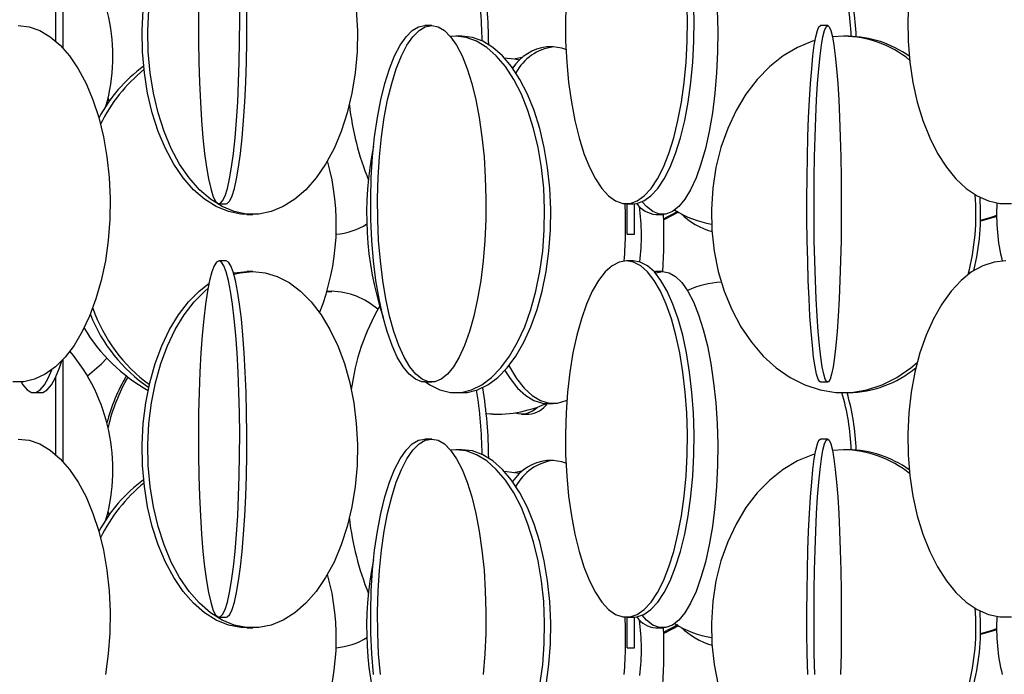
# Model space of a CAD drawing. Header units: millimetres. Extents: x 626 to 3215, y 306 to 3557.
# Tile 21 of 65: x 894 to 1032, y 2237 to 2329. Entities that reach past the tile are written whole.
import ezdxf

# ---------------------------------------------------------------- set-up
doc = ezdxf.new("R2010")
doc.units = ezdxf.units.MM

msp = doc.modelspace()

# ---------------------------------------------------------------- linework, layer by layer
at = {"color": 7, "linetype": 'Continuous', "lineweight": 25}
for p, q in [((900.16, 2339.12), (900.16, 2324.87)), ((899.16, 2336.66), (899.16, 2325.84)), ((951.89, 2328), (950.94, 2328)), ((1007.41, 2328), (1006.41, 2328)), ((955.26, 2326.5), (954.52, 2326.45)), ((956.13, 2326.5), (955.26, 2326.5)), ((1009.64, 2326.5), (1008.08, 2326.41)), ((1010.31, 2326.5), (1009.64, 2326.5)), ((968.94, 2325), (968.03, 2325)), ((964.57, 2323.5), (964.55, 2323.5)), ((906.35, 2317.17), (906.41, 2316.96)), ((906.51, 2317.8), (906.63, 2317.29)), ((922.07, 2303), (923.06, 2303)), ((979.19, 2303), (980.13, 2303)), ((979.31, 2298.71), (979.31, 2303)), ((980.31, 2298.71), (980.31, 2303)), ((925.98, 2301.5), (926.79, 2301.5)), ((983.31, 2301.5), (984.26, 2301.5)), ((984.4, 2300.89), (986.43, 2301.97)), ((979.31, 2298.71), (980.31, 2298.71)), ((923.06, 2295), (922.07, 2295)), ((980.13, 2295), (979.19, 2295)), ((926.79, 2293.5), (925.98, 2293.5)), ((983.06, 2293.48), (983.31, 2293.5)), ((984.26, 2293.5), (983.31, 2293.5)), ((937.21, 2290.69), (937.88, 2290.71)), ((937.88, 2290.71), (937.22, 2290.71)), ((900.16, 2281.12), (900.16, 2266.87)), ((899.16, 2278.66), (899.16, 2267.84)), ((950.94, 2278), (951.89, 2278)), ((1006.41, 2278), (1007.41, 2278)), ((896.09, 2276.5), (897.07, 2276.5)), ((955.26, 2276.5), (956.13, 2276.5)), ((1009.64, 2276.5), (1010.31, 2276.5)), ((968.03, 2275), (968.94, 2275)), ((960.5, 2273.5), (959.55, 2273.52)), ((960.5, 2273.5), (961.09, 2273.5)), ((964.55, 2273.5), (965.5, 2273.5)), ((951.89, 2270), (950.94, 2270)), ((1007.41, 2270), (1006.41, 2270)), ((955.26, 2268.5), (954.52, 2268.45)), ((956.13, 2268.5), (955.26, 2268.5)), ((1009.64, 2268.5), (1008.08, 2268.41)), ((1010.31, 2268.5), (1009.64, 2268.5)), ((968.94, 2267), (968.03, 2267)), ((964.57, 2265.5), (964.55, 2265.5)), ((906.35, 2259.17), (906.41, 2258.96)), ((906.51, 2259.8), (906.63, 2259.29)), ((922.07, 2245), (923.06, 2245)), ((979.19, 2245), (980.13, 2245)), ((979.31, 2240.71), (979.31, 2245)), ((980.31, 2240.71), (980.31, 2245)), ((925.98, 2243.5), (926.79, 2243.5)), ((983.31, 2243.5), (984.26, 2243.5)), ((984.4, 2242.89), (986.43, 2243.97)), ((979.31, 2240.71), (980.31, 2240.71))]:
    msp.add_line(p, q, dxfattribs=at)
at = {"color": 7, "linetype": 'Continuous', "lineweight": 25, "flags": 128}
for points in [[(919.2, 2331.69), (919.17, 2328.74), (919.18, 2325.78), (919.23, 2322.85), (919.32, 2319.99), (919.45, 2317.24), (919.61, 2314.65), (919.81, 2312.24), (920.05, 2310.06), (920.31, 2308.13), (920.59, 2306.47), (920.9, 2305.12), (921.22, 2304.09), (921.55, 2303.39), (921.9, 2303.04), (922.24, 2303.04), (922.58, 2303.39), (922.92, 2304.09), (923.24, 2305.12), (923.54, 2306.47), (923.83, 2308.13), (924.09, 2310.06), (924.32, 2312.24), (924.52, 2314.65), (924.69, 2317.24), (924.82, 2319.99), (924.91, 2322.85), (924.96, 2325.78), (924.97, 2328.74), (924.94, 2331.69)], [(923.06, 2303), (923.23, 2303.04), (923.57, 2303.39), (923.91, 2304.09), (924.23, 2305.12), (924.54, 2306.47), (924.82, 2308.13), (925.08, 2310.06), (925.31, 2312.24), (925.52, 2314.65), (925.68, 2317.24), (925.81, 2319.99), (925.9, 2322.85), (925.95, 2325.78), (925.96, 2328.74), (925.93, 2331.69)], [(970.73, 2331.69), (970.64, 2328.74), (970.67, 2325.78), (970.82, 2322.85), (971.09, 2319.99), (971.47, 2317.24), (971.96, 2314.65), (972.55, 2312.24), (973.23, 2310.06), (974, 2308.13), (974.84, 2306.47), (975.74, 2305.12), (976.69, 2304.09), (977.68, 2303.39), (978.68, 2303.04), (979.7, 2303.04), (980.7, 2303.39), (981.69, 2304.09), (982.64, 2305.12), (983.54, 2306.47), (984.38, 2308.13), (985.15, 2310.06), (985.83, 2312.24), (986.42, 2314.65), (986.91, 2317.24), (987.29, 2319.99), (987.56, 2322.85), (987.71, 2325.78), (987.74, 2328.74), (987.65, 2331.69)], [(980.13, 2303), (980.64, 2303.04), (981.64, 2303.39), (982.63, 2304.09), (983.58, 2305.12), (984.48, 2306.47), (985.32, 2308.13), (986.09, 2310.06), (986.77, 2312.24), (987.36, 2314.65), (987.85, 2317.24), (988.23, 2319.99), (988.5, 2322.85), (988.65, 2325.78), (988.68, 2328.74), (988.59, 2331.69)], [(1018.8, 2331.69), (1018.65, 2328.74), (1018.7, 2325.78), (1018.94, 2322.85), (1019.37, 2319.99), (1019.98, 2317.24), (1020.77, 2314.65), (1021.72, 2312.24), (1022.82, 2310.06), (1024.05, 2308.13), (1025.4, 2306.47), (1026.85, 2305.12), (1028.37, 2304.09), (1029.96, 2303.39), (1031.57, 2303.04), (1033.2, 2303.04)], [(925.98, 2301.5), (925.11, 2301.54), (923.38, 2301.89), (921.69, 2302.59), (920.05, 2303.62), (918.5, 2304.97), (917.06, 2306.63), (915.74, 2308.56), (914.57, 2310.74), (913.55, 2313.15), (912.71, 2315.74), (912.06, 2318.49), (911.6, 2321.35), (911.34, 2324.28), (911.29, 2327.24), (911.44, 2330.19)], [(941.32, 2330.19), (941.47, 2327.24), (941.42, 2324.28), (941.17, 2321.35), (940.71, 2318.49), (940.05, 2315.74), (939.21, 2313.15), (938.2, 2310.74), (937.02, 2308.56), (935.7, 2306.63), (934.26, 2304.97), (932.71, 2303.62), (931.08, 2302.59), (929.39, 2301.89), (927.66, 2301.54), (925.92, 2301.54), (924.19, 2301.89), (922.49, 2302.59), (920.86, 2303.62), (919.31, 2304.97), (917.87, 2306.63), (916.55, 2308.56), (915.38, 2310.74), (914.36, 2313.15), (913.52, 2315.74), (912.87, 2318.49), (912.41, 2321.35), (912.15, 2324.28), (912.1, 2327.24), (912.25, 2330.19)], [(991.9, 2330.19), (991.99, 2327.24), (991.96, 2324.28), (991.82, 2321.35), (991.58, 2318.49), (991.24, 2315.74), (990.8, 2313.15), (990.26, 2310.74), (989.64, 2308.56), (988.95, 2306.63), (988.19, 2304.97), (987.38, 2303.62), (986.52, 2302.59), (985.63, 2301.89), (984.72, 2301.54), (983.81, 2301.54), (982.9, 2301.89), (982.01, 2302.59), (981.4, 2303.27)], [(893.92, 2328), (895.45, 2327.82), (896.95, 2327.3), (898.41, 2326.43), (899.81, 2325.24), (901.12, 2323.73), (902.34, 2321.93), (903.43, 2319.87), (904.4, 2317.57), (905.21, 2315.07), (905.87, 2312.39), (906.36, 2309.59), (906.67, 2306.69), (906.81, 2303.74), (906.76, 2300.78), (906.54, 2297.85), (906.13, 2294.99), (905.56, 2292.24), (904.82, 2289.65), (903.93, 2287.24), (902.9, 2285.06), (901.74, 2283.13), (900.48, 2281.47), (899.12, 2280.12), (897.69, 2279.09), (896.2, 2278.39), (894.68, 2278.04), (893.16, 2278.04)], [(950.94, 2278), (950.49, 2278.04), (949.6, 2278.39), (948.72, 2279.09), (947.88, 2280.12), (947.07, 2281.47), (946.33, 2283.13), (945.64, 2285.06), (945.04, 2287.24), (944.51, 2289.65), (944.08, 2292.24), (943.74, 2294.99), (943.5, 2297.85), (943.37, 2300.78), (943.34, 2303.74), (943.42, 2306.69), (943.61, 2309.59), (943.89, 2312.39), (944.28, 2315.07), (944.76, 2317.57), (945.33, 2319.87), (945.98, 2321.93), (946.69, 2323.73), (947.47, 2325.24), (948.29, 2326.43), (949.15, 2327.3), (950.04, 2327.82), (950.94, 2328), (950.94, 2328)], [(951.89, 2328), (952.79, 2327.82), (953.68, 2327.3), (954.54, 2326.43), (955.37, 2325.24), (956.14, 2323.73), (956.86, 2321.93), (957.5, 2319.87), (958.07, 2317.57), (958.55, 2315.07), (958.94, 2312.39), (959.23, 2309.59), (959.41, 2306.69), (959.49, 2303.74), (959.47, 2300.78), (959.33, 2297.85), (959.1, 2294.99), (958.76, 2292.24), (958.32, 2289.65), (957.8, 2287.24), (957.19, 2285.06), (956.51, 2283.13), (955.76, 2281.47), (954.96, 2280.12), (954.11, 2279.09), (953.24, 2278.39), (952.34, 2278.04), (951.44, 2278.04), (950.55, 2278.39), (949.67, 2279.09), (948.83, 2280.12), (948.03, 2281.47), (947.28, 2283.13), (946.6, 2285.06), (945.99, 2287.24), (945.46, 2289.65), (945.03, 2292.24), (944.69, 2294.99), (944.45, 2297.85), (944.32, 2300.78), (944.29, 2303.74), (944.37, 2306.69), (944.56, 2309.59), (944.85, 2312.39), (945.23, 2315.07), (945.71, 2317.57), (946.28, 2319.87), (946.93, 2321.93), (947.65, 2323.73), (948.42, 2325.24), (949.25, 2326.43), (950.11, 2327.3), (950.99, 2327.82), (951.89, 2328)], [(1006.41, 2278), (1006.3, 2278.04), (1006.08, 2278.39), (1005.86, 2279.09), (1005.64, 2280.12), (1005.44, 2281.47), (1005.26, 2283.13), (1005.08, 2285.06), (1004.93, 2287.24), (1004.8, 2289.65), (1004.69, 2292.24), (1004.61, 2294.99), (1004.55, 2297.85), (1004.51, 2300.78), (1004.51, 2303.74), (1004.53, 2306.69), (1004.57, 2309.59), (1004.65, 2312.39), (1004.74, 2315.07), (1004.86, 2317.57), (1005.01, 2319.87), (1005.17, 2321.93), (1005.35, 2323.73), (1005.54, 2325.24), (1005.75, 2326.43), (1005.97, 2327.3), (1006.19, 2327.82), (1006.41, 2328), (1006.41, 2328)], [(1007.41, 2328), (1007.64, 2327.82), (1007.86, 2327.3), (1008.07, 2326.43), (1008.28, 2325.24), (1008.48, 2323.73), (1008.66, 2321.93), (1008.82, 2319.87), (1008.96, 2317.57), (1009.08, 2315.07), (1009.18, 2312.39), (1009.25, 2309.59), (1009.3, 2306.69), (1009.32, 2303.74), (1009.31, 2300.78), (1009.28, 2297.85), (1009.22, 2294.99), (1009.13, 2292.24), (1009.02, 2289.65), (1008.89, 2287.24), (1008.74, 2285.06), (1008.57, 2283.13), (1008.38, 2281.47), (1008.18, 2280.12), (1007.97, 2279.09), (1007.75, 2278.39), (1007.52, 2278.04), (1007.3, 2278.04), (1007.07, 2278.39), (1006.85, 2279.09), (1006.64, 2280.12), (1006.44, 2281.47), (1006.25, 2283.13), (1006.08, 2285.06), (1005.93, 2287.24), (1005.8, 2289.65), (1005.69, 2292.24), (1005.6, 2294.99), (1005.54, 2297.85), (1005.51, 2300.78), (1005.5, 2303.74), (1005.52, 2306.69), (1005.57, 2309.59), (1005.64, 2312.39), (1005.74, 2315.07), (1005.86, 2317.57), (1006, 2319.87), (1006.17, 2321.93), (1006.34, 2323.73), (1006.54, 2325.24), (1006.75, 2326.43), (1006.96, 2327.3), (1007.18, 2327.82), (1007.41, 2328)], [(951.01, 2278), (951.62, 2277.59), (953.05, 2276.89), (954.52, 2276.54), (956, 2276.54), (957.46, 2276.89), (958.9, 2277.59), (960.28, 2278.62), (961.6, 2279.97), (962.82, 2281.63), (963.94, 2283.56), (964.94, 2285.74), (965.8, 2288.15), (966.51, 2290.74), (967.07, 2293.49), (967.46, 2296.35), (967.67, 2299.28), (967.72, 2302.24), (967.59, 2305.19), (967.28, 2308.09), (966.81, 2310.89), (966.17, 2313.57), (965.39, 2316.07), (964.46, 2318.37), (963.4, 2320.43), (962.22, 2322.23), (960.95, 2323.74), (959.6, 2324.93), (958.19, 2325.8), (956.73, 2326.32), (955.26, 2326.5), (955.26, 2326.5)], [(956.13, 2276.5), (956.86, 2276.54), (958.33, 2276.89), (959.77, 2277.59), (961.15, 2278.62), (962.46, 2279.97), (963.69, 2281.63), (964.81, 2283.56), (965.8, 2285.74), (966.67, 2288.15), (967.38, 2290.74), (967.93, 2293.49), (968.32, 2296.35), (968.54, 2299.28), (968.58, 2302.24), (968.45, 2305.19), (968.15, 2308.09), (967.68, 2310.89), (967.04, 2313.57), (966.25, 2316.07), (965.32, 2318.37), (964.26, 2320.43), (963.09, 2322.23), (961.82, 2323.74), (960.47, 2324.93), (959.05, 2325.8), (957.6, 2326.32), (956.13, 2326.5), (956.13, 2326.5)], [(970.72, 2324.61), (970.14, 2324.82), (968.94, 2325)], [(1005.65, 2325.91), (1005.28, 2325.8), (1003.18, 2324.93), (1001.17, 2323.74), (999.28, 2322.23), (997.53, 2320.43), (995.95, 2318.37), (994.57, 2316.07), (993.4, 2313.57), (992.45, 2310.89), (991.75, 2308.09), (991.29, 2305.19), (991.1, 2302.24), (991.16, 2299.28), (991.49, 2296.35), (992.07, 2293.49), (992.89, 2290.74), (993.95, 2288.15), (995.24, 2285.74), (996.72, 2283.56), (998.38, 2281.63), (1000.21, 2279.97), (1002.16, 2278.62), (1004.22, 2277.59), (1006.36, 2276.89), (1008.54, 2276.54), (1010.74, 2276.54), (1012.92, 2276.89), (1015.06, 2277.59), (1017.12, 2278.62), (1019.07, 2279.97), (1019.98, 2280.74)], [(962.07, 2323.47), (963.48, 2323.32), (964.24, 2323.19)], [(964.55, 2323.5), (963.63, 2323.32), (963.59, 2323.3)], [(984.4, 2300.75), (984.59, 2300.83), (986.55, 2301.86)], [(1031.09, 2301.37), (1030.29, 2301.09), (1028.85, 2300.67)], [(1031.09, 2301.23), (1030.67, 2301.09), (1028.85, 2300.57)], [(922.07, 2295), (921.72, 2294.82), (921.39, 2294.3), (921.06, 2293.43), (920.74, 2292.24), (920.45, 2290.73), (920.17, 2288.93), (919.93, 2286.87), (919.71, 2284.57), (919.53, 2282.07), (919.38, 2279.39), (919.27, 2276.59), (919.2, 2273.69), (919.17, 2270.74), (919.18, 2267.78), (919.23, 2264.85), (919.32, 2261.99), (919.45, 2259.24), (919.61, 2256.65), (919.81, 2254.24), (920.05, 2252.06), (920.31, 2250.13), (920.59, 2248.47), (920.9, 2247.12), (921.22, 2246.09), (921.55, 2245.39), (921.9, 2245.04), (922.24, 2245.04), (922.58, 2245.39), (922.92, 2246.09), (923.24, 2247.12), (923.54, 2248.47), (923.83, 2250.13), (924.09, 2252.06), (924.32, 2254.24), (924.52, 2256.65), (924.69, 2259.24), (924.82, 2261.99), (924.91, 2264.85), (924.96, 2267.78), (924.97, 2270.74), (924.94, 2273.69), (924.87, 2276.59), (924.76, 2279.39), (924.61, 2282.07), (924.43, 2284.57), (924.21, 2286.87), (923.96, 2288.93), (923.69, 2290.73), (923.39, 2292.24), (923.08, 2293.43), (922.75, 2294.3), (922.41, 2294.82), (922.07, 2295)], [(923.06, 2245), (923.23, 2245.04), (923.57, 2245.39), (923.91, 2246.09), (924.23, 2247.12), (924.54, 2248.47), (924.82, 2250.13), (925.08, 2252.06), (925.31, 2254.24), (925.52, 2256.65), (925.68, 2259.24), (925.81, 2261.99), (925.9, 2264.85), (925.95, 2267.78), (925.96, 2270.74), (925.93, 2273.69), (925.86, 2276.59), (925.75, 2279.39), (925.6, 2282.07), (925.42, 2284.57), (925.2, 2286.87), (924.96, 2288.93), (924.68, 2290.73), (924.39, 2292.24), (924.07, 2293.43), (923.74, 2294.3), (923.4, 2294.82), (923.06, 2295), (923.06, 2295)], [(979.19, 2295), (978.18, 2294.82), (977.18, 2294.3), (976.21, 2293.43), (975.29, 2292.24), (974.41, 2290.73), (973.61, 2288.93), (972.88, 2286.87), (972.24, 2284.57), (971.7, 2282.07), (971.27, 2279.39), (970.94, 2276.59), (970.73, 2273.69), (970.64, 2270.74), (970.67, 2267.78), (970.82, 2264.85), (971.09, 2261.99), (971.47, 2259.24), (971.96, 2256.65), (972.55, 2254.24), (973.23, 2252.06), (974, 2250.13), (974.84, 2248.47), (975.74, 2247.12), (976.69, 2246.09), (977.68, 2245.39), (978.68, 2245.04), (979.7, 2245.04), (980.7, 2245.39), (981.69, 2246.09), (982.64, 2247.12), (983.54, 2248.47), (984.38, 2250.13), (985.15, 2252.06), (985.83, 2254.24), (986.42, 2256.65), (986.91, 2259.24), (987.29, 2261.99), (987.56, 2264.85), (987.71, 2267.78), (987.74, 2270.74), (987.65, 2273.69), (987.44, 2276.59), (987.11, 2279.39), (986.68, 2282.07), (986.14, 2284.57), (985.5, 2286.87), (984.77, 2288.93), (983.97, 2290.73), (983.09, 2292.24), (982.17, 2293.43), (981.2, 2294.3), (980.2, 2294.82), (979.19, 2295)], [(980.13, 2245), (980.64, 2245.04), (981.64, 2245.39), (982.63, 2246.09), (983.58, 2247.12), (984.48, 2248.47), (985.32, 2250.13), (986.09, 2252.06), (986.77, 2254.24), (987.36, 2256.65), (987.85, 2259.24), (988.23, 2261.99), (988.5, 2264.85), (988.65, 2267.78), (988.68, 2270.74), (988.59, 2273.69), (988.38, 2276.59), (988.05, 2279.39), (987.62, 2282.07), (987.08, 2284.57), (986.44, 2286.87), (985.71, 2288.93), (984.91, 2290.73), (984.03, 2292.24), (983.11, 2293.43), (982.14, 2294.3), (981.14, 2294.82), (980.13, 2295), (980.13, 2295)], [(1032.39, 2295), (1030.76, 2294.82), (1029.16, 2294.3), (1027.6, 2293.43), (1026.11, 2292.24), (1024.71, 2290.73), (1023.42, 2288.93), (1022.25, 2286.87), (1021.22, 2284.57), (1020.35, 2282.07), (1019.65, 2279.39), (1019.13, 2276.59), (1018.8, 2273.69), (1018.65, 2270.74), (1018.7, 2267.78), (1018.94, 2264.85), (1019.37, 2261.99), (1019.98, 2259.24), (1020.77, 2256.65), (1021.72, 2254.24), (1022.82, 2252.06), (1024.05, 2250.13), (1025.4, 2248.47), (1026.85, 2247.12), (1028.37, 2246.09), (1029.96, 2245.39), (1031.57, 2245.04), (1033.2, 2245.04)], [(926.79, 2293.5), (928.52, 2293.32), (930.24, 2292.8), (931.9, 2291.93), (933.5, 2290.74), (935, 2289.23), (936.38, 2287.43), (937.63, 2285.37), (938.73, 2283.07), (939.66, 2280.57), (940.4, 2277.89), (940.96, 2275.09), (941.32, 2272.19), (941.47, 2269.24), (941.42, 2266.28), (941.17, 2263.35), (940.71, 2260.49), (940.05, 2257.74), (939.21, 2255.15), (938.2, 2252.74), (937.02, 2250.56), (935.7, 2248.63), (934.26, 2246.97), (932.71, 2245.62), (931.08, 2244.59), (929.39, 2243.89), (927.66, 2243.54), (925.92, 2243.54), (924.19, 2243.89), (922.49, 2244.59), (920.86, 2245.62), (919.31, 2246.97), (917.87, 2248.63), (916.55, 2250.56), (915.38, 2252.74), (914.36, 2255.15), (913.52, 2257.74), (912.87, 2260.49), (912.41, 2263.35), (912.15, 2266.28), (912.1, 2269.24), (912.25, 2272.19), (912.61, 2275.09), (913.17, 2277.89), (913.92, 2280.57), (914.85, 2283.07), (915.94, 2285.37), (917.19, 2287.43), (918.58, 2289.23), (920.08, 2290.74), (920.51, 2291.1)], [(924.11, 2293.29), (924.24, 2293.32), (925.98, 2293.5)], [(924.17, 2293.1), (925.05, 2293.32), (926.79, 2293.5)], [(984.26, 2293.5), (985.18, 2293.32), (986.08, 2292.8), (986.95, 2291.93), (987.79, 2290.74), (988.58, 2289.23), (989.31, 2287.43), (989.96, 2285.37), (990.54, 2283.07), (991.03, 2280.57), (991.42, 2277.89), (991.72, 2275.09), (991.9, 2272.19), (991.99, 2269.24), (991.96, 2266.28), (991.82, 2263.35), (991.58, 2260.49), (991.24, 2257.74), (990.8, 2255.15), (990.26, 2252.74), (989.64, 2250.56), (988.95, 2248.63), (988.19, 2246.97), (987.38, 2245.62), (986.52, 2244.59), (985.63, 2243.89), (984.72, 2243.54), (983.81, 2243.54), (982.9, 2243.89), (982.01, 2244.59), (981.4, 2245.27)], [(983.24, 2293.28), (983.35, 2293.32), (984.26, 2293.5)], [(925.98, 2243.5), (925.11, 2243.54), (923.38, 2243.89), (921.69, 2244.59), (920.05, 2245.62), (918.5, 2246.97), (917.06, 2248.63), (915.74, 2250.56), (914.57, 2252.74), (913.55, 2255.15), (912.71, 2257.74), (912.06, 2260.49), (911.6, 2263.35), (911.34, 2266.28), (911.29, 2269.24), (911.44, 2272.19), (911.8, 2275.09), (912.36, 2277.89), (913.11, 2280.57), (914.04, 2283.07), (915.14, 2285.37), (916.38, 2287.43), (917.77, 2289.23), (919.27, 2290.74), (920.65, 2291.79)], [(897.07, 2276.5), (897.37, 2276.54), (897.98, 2276.89), (898.57, 2277.59), (899.15, 2278.62), (899.69, 2279.97), (900.01, 2280.96)], [(903.63, 2278.85), (905.59, 2280.56), (906.35, 2281.33)], [(894.32, 2278.01), (894.58, 2277.59), (895.18, 2276.89), (895.78, 2276.54), (896.39, 2276.54), (897, 2276.89), (897.6, 2277.59), (898.17, 2278.62), (898.62, 2279.72)], [(962.15, 2279.62), (962.87, 2278.47), (963.94, 2277.12), (965.07, 2276.09), (966.23, 2275.39), (967.43, 2275.04), (968.03, 2275)], [(962.71, 2280.27), (962.79, 2280.13), (963.78, 2278.47), (964.85, 2277.12), (965.98, 2276.09), (967.15, 2275.39), (968.34, 2275.04), (969.54, 2275.04), (970.74, 2275.39), (970.84, 2275.44)], [(893.92, 2270), (895.45, 2269.82), (896.95, 2269.3), (898.41, 2268.43), (899.81, 2267.24), (901.12, 2265.73), (902.34, 2263.93), (903.43, 2261.87), (904.4, 2259.57), (905.21, 2257.07), (905.87, 2254.39), (906.36, 2251.59), (906.67, 2248.69), (906.81, 2245.74), (906.76, 2242.78), (906.54, 2239.85), (906.13, 2236.99)], [(943.74, 2236.99), (943.5, 2239.85), (943.37, 2242.78), (943.34, 2245.74), (943.42, 2248.69), (943.61, 2251.59), (943.89, 2254.39), (944.28, 2257.07), (944.76, 2259.57), (945.33, 2261.87), (945.98, 2263.93), (946.69, 2265.73), (947.47, 2267.24), (948.29, 2268.43), (949.15, 2269.3), (950.04, 2269.82), (950.94, 2270), (950.94, 2270)], [(944.69, 2236.99), (944.45, 2239.85), (944.32, 2242.78), (944.29, 2245.74), (944.37, 2248.69), (944.56, 2251.59), (944.85, 2254.39), (945.23, 2257.07), (945.71, 2259.57), (946.28, 2261.87), (946.93, 2263.93), (947.65, 2265.73), (948.42, 2267.24), (949.25, 2268.43), (950.11, 2269.3), (950.99, 2269.82), (951.89, 2270)], [(951.89, 2270), (952.79, 2269.82), (953.68, 2269.3), (954.54, 2268.43), (955.37, 2267.24), (956.14, 2265.73), (956.86, 2263.93), (957.5, 2261.87), (958.07, 2259.57), (958.55, 2257.07), (958.94, 2254.39), (959.23, 2251.59), (959.41, 2248.69), (959.49, 2245.74), (959.47, 2242.78), (959.33, 2239.85), (959.1, 2236.99)], [(1004.61, 2236.99), (1004.55, 2239.85), (1004.51, 2242.78), (1004.51, 2245.74), (1004.53, 2248.69), (1004.57, 2251.59), (1004.65, 2254.39), (1004.74, 2257.07), (1004.86, 2259.57), (1005.01, 2261.87), (1005.17, 2263.93), (1005.35, 2265.73), (1005.54, 2267.24), (1005.75, 2268.43), (1005.97, 2269.3), (1006.19, 2269.82), (1006.41, 2270), (1006.41, 2270)], [(1005.6, 2236.99), (1005.54, 2239.85), (1005.51, 2242.78), (1005.5, 2245.74), (1005.52, 2248.69), (1005.57, 2251.59), (1005.64, 2254.39), (1005.74, 2257.07), (1005.86, 2259.57), (1006, 2261.87), (1006.17, 2263.93), (1006.34, 2265.73), (1006.54, 2267.24), (1006.75, 2268.43), (1006.96, 2269.3), (1007.18, 2269.82), (1007.41, 2270)], [(1007.41, 2270), (1007.64, 2269.82), (1007.86, 2269.3), (1008.07, 2268.43), (1008.28, 2267.24), (1008.48, 2265.73), (1008.66, 2263.93), (1008.82, 2261.87), (1008.96, 2259.57), (1009.08, 2257.07), (1009.18, 2254.39), (1009.25, 2251.59), (1009.3, 2248.69), (1009.32, 2245.74), (1009.31, 2242.78), (1009.28, 2239.85), (1009.22, 2236.99)], [(967.07, 2235.49), (967.46, 2238.35), (967.67, 2241.28), (967.72, 2244.24), (967.59, 2247.19), (967.28, 2250.09), (966.81, 2252.89), (966.17, 2255.57), (965.39, 2258.07), (964.46, 2260.37), (963.4, 2262.43), (962.22, 2264.23), (960.95, 2265.74), (959.6, 2266.93), (958.19, 2267.8), (956.73, 2268.32), (955.26, 2268.5), (955.26, 2268.5)], [(967.93, 2235.49), (968.32, 2238.35), (968.54, 2241.28), (968.58, 2244.24), (968.45, 2247.19), (968.15, 2250.09), (967.68, 2252.89), (967.04, 2255.57), (966.25, 2258.07), (965.32, 2260.37), (964.26, 2262.43), (963.09, 2264.23), (961.82, 2265.74), (960.47, 2266.93), (959.05, 2267.8), (957.6, 2268.32), (956.13, 2268.5), (956.13, 2268.5)], [(970.72, 2266.61), (970.14, 2266.82), (968.94, 2267)], [(1005.58, 2267.89), (1005.28, 2267.8), (1003.18, 2266.93), (1001.17, 2265.74), (999.28, 2264.23), (997.53, 2262.43), (995.95, 2260.37), (994.57, 2258.07), (993.4, 2255.57), (992.45, 2252.89), (991.75, 2250.09), (991.29, 2247.19), (991.1, 2244.24), (991.16, 2241.28), (991.49, 2238.35), (992.07, 2235.49)], [(964.55, 2265.5), (963.63, 2265.32), (963.59, 2265.3)], [(962.07, 2265.47), (963.48, 2265.32), (964.24, 2265.19)], [(984.4, 2242.75), (984.59, 2242.83), (986.55, 2243.86)], [(1031.09, 2243.37), (1030.29, 2243.09), (1028.85, 2242.67)], [(1031.09, 2243.23), (1030.67, 2243.09), (1028.85, 2242.57)]]:
    msp.add_lwpolyline(points, dxfattribs=at)
at = {"color": 7, "linetype": 'Continuous', "lineweight": 25}
for centre, radius, start, end in [((881.24, 2323.71), 25.95, 344.2738, 39.8193), ((898.7, 2325.24), 60.26, 0.5783, 9.1728), ((898.89, 2325.16), 60.99, 0.1647, 9.4732), ((977.01, 2325.15), 33.73, 2.2804, 16.0918), ((977.71, 2325.15), 33.74, 2.2155, 16.0883), ((1009.41, 2311.35), 15.15, 51.1918, 89.1369), ((1010.11, 2311.49), 15, 54.366, 89.2393), ((968.86, 2318.3), 6.75, 97.1009, 146.4252), ((969.92, 2317.96), 7.11, 97.8765, 151.2478), ((923.81, 2305.32), 20.96, 125.9938, 152.4622), ((925.57, 2304.44), 22.32, 128.9178, 154.2495), ((980.39, 2321.45), 40.31, 186.5342, 202.036), ((989.24, 2301.56), 46.48, 168.2131, 198.1613), ((905.09, 2300.02), 33.43, 338.4084, 15.6079), ((995.1, 2301.49), 33.1, 345.2817, 4.8013), ((917.94, 2300), 61.14, 355.2902, 2.8141), ((983.64, 2305.15), 3.67, 215.0972, 264.8706), ((995.61, 2301.49), 33.25, 346.3369, 4.1037), ((1058.37, 2301.49), 27.28, 176.627, 193.8158), ((950.47, 2298.5), 30.83, 353.193, 7.6944), ((903.97, 2298.5), 80.47, 356.4346, 2.1358), ((993.33, 2313.74), 13.77, 237.651, 260.7571), ((994.5, 2309.82), 11.24, 226.8851, 252.8064), ((937.72, 2308.32), 9.62, 274.6074, 301.9838), ((993.15, 2278.88), 13.12, 92.8987, 114.3758), ((937.62, 2280.58), 10.14, 48.6311, 88.5103), ((925.72, 2295.85), 22.63, 199.3537, 233.6275), ((971.31, 2273.01), 30.94, 149.7466, 172.7002), ((924.61, 2295.53), 22.1, 201.3638, 235.8653), ((924.53, 2298.5), 25, 211.216, 240.2289), ((924.53, 2298.5), 25, 211.2185, 240.2313), ((881.24, 2265.71), 25.95, 344.2738, 39.8193), ((1010.04, 2291.78), 15.29, 271.0176, 309.6603), ((931.24, 2265.85), 25.7, 149.6193, 165.5649), ((931.58, 2265.84), 25.73, 150.0532, 167.0021), ((898.7, 2267.24), 60.26, 0.5783, 9.1728), ((898.89, 2267.16), 60.99, 0.1647, 9.4732), ((977.01, 2267.15), 33.73, 2.2804, 16.0918), ((977.71, 2267.15), 33.74, 2.2155, 16.0883), ((961.07, 2290.17), 16.68, 264.7536, 294.4699), ((964.57, 2276.36), 2.84, 249.8826, 318.6697), ((965.18, 2277.14), 3.66, 275.0081, 324.1278), ((1009.41, 2253.35), 15.15, 51.1918, 89.1369), ((1010.11, 2253.49), 15, 54.366, 89.2393), ((968.86, 2260.3), 6.75, 97.1009, 146.4252), ((969.92, 2259.96), 7.11, 97.8765, 151.2478), ((923.81, 2247.32), 20.96, 125.9938, 152.4622), ((925.57, 2246.44), 22.32, 128.9178, 154.2495), ((980.39, 2263.45), 40.31, 186.5342, 202.036), ((989.24, 2243.56), 46.48, 168.2131, 198.1613), ((905.09, 2242.02), 33.43, 338.4084, 15.6079), ((995.1, 2243.49), 33.1, 345.2817, 4.8013), ((917.94, 2242), 61.14, 355.2902, 2.8141), ((983.64, 2247.15), 3.67, 215.0972, 264.8706), ((995.61, 2243.49), 33.25, 346.3369, 4.1037), ((1058.37, 2243.49), 27.28, 176.627, 193.8158), ((950.47, 2240.5), 30.83, 353.193, 7.6944), ((903.97, 2240.5), 80.47, 356.4346, 2.1358), ((993.33, 2255.74), 13.77, 237.651, 260.7571), ((994.5, 2251.82), 11.24, 226.8851, 252.8064), ((937.72, 2250.32), 9.62, 274.6074, 301.9838)]:
    msp.add_arc(centre, radius, start, end, dxfattribs=at)

doc.saveas('drawing.dxf')
